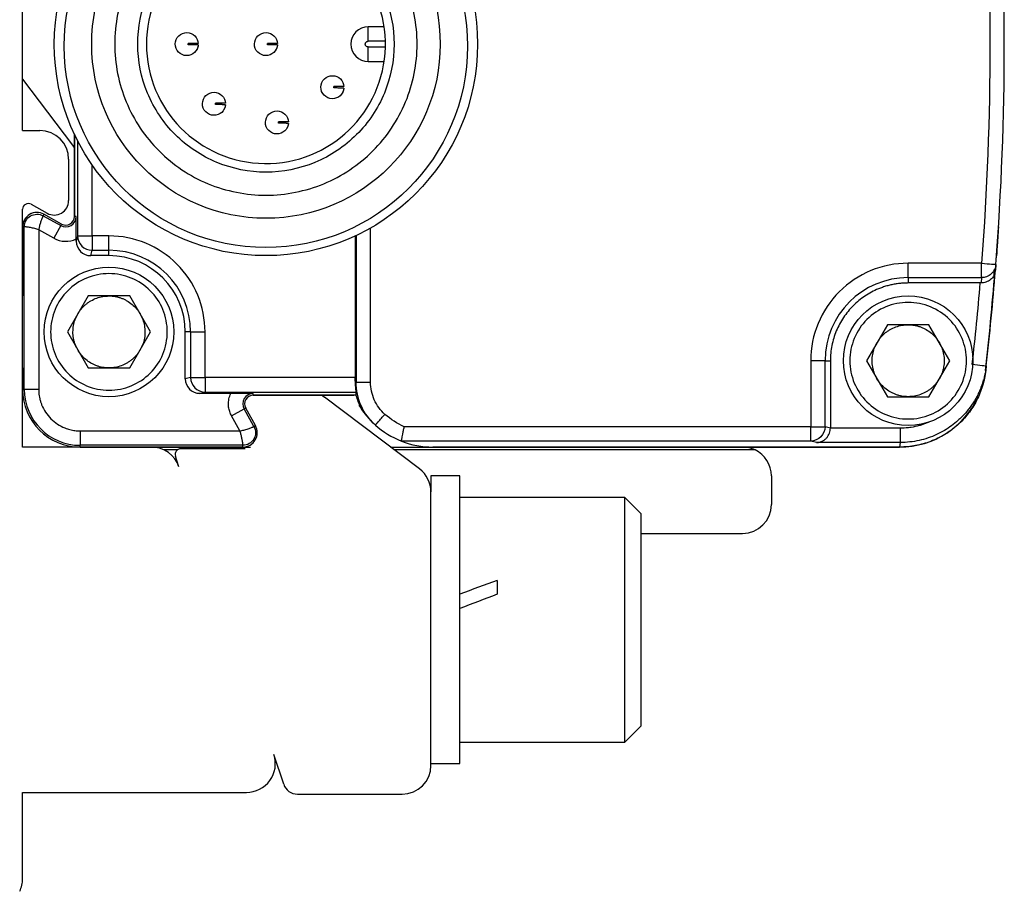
# Model space of a CAD drawing. Header units: millimetres. Extents: x 16 to 683, y 16 to 524.
# Tile 8 of 18: x 92 to 126, y 190 to 220. Entities that reach past the tile are written whole.
import ezdxf

# ---------------------------------------------------------------- set-up
doc = ezdxf.new("R2010")
doc.units = ezdxf.units.MM
doc.header["$LTSCALE"] = 2.5

msp = doc.modelspace()

# ---------------------------------------------------------------- linework, layer by layer
for p, q in [((92.255, 215.994), (92.255, 225.344)), ((104.255, 219.094), (104.255, 219.594)), ((104.812, 219.594), (104.255, 219.594)), ((104.854, 219.094), (104.255, 219.094)), ((104.255, 218.894), (104.854, 218.894)), ((104.255, 218.394), (104.255, 218.894)), ((104.255, 218.394), (104.812, 218.394)), ((92.255, 217.775), (93.993, 215.482)), ((92.255, 215.994), (92.855, 215.994)), ((94.055, 215.864), (94.055, 213.004)), ((94.055, 213.004), (94.055, 215.864)), ((94.167, 215.636), (94.167, 212.33)), ((93.855, 214.994), (93.855, 213.555)), ((94.667, 212.33), (94.667, 214.803)), ((92.552, 213.429), (93.112, 213.118)), ((92.255, 212.644), (92.255, 213.254)), ((92.998, 213.081), (92.968, 213.028)), ((92.968, 213.028), (93.58, 212.688)), ((93.61, 212.742), (92.998, 213.081)), ((93.61, 212.742), (92.998, 213.081)), ((94.116, 213.004), (94.055, 213.004)), ((93.58, 212.688), (93.337, 212.251)), ((93.58, 212.688), (93.61, 212.742)), ((92.255, 212.644), (92.255, 210.244)), ((92.316, 212.644), (92.255, 212.644)), ((92.255, 206.994), (92.255, 212.644)), ((92.316, 206.994), (92.316, 212.644)), ((92.816, 212.541), (92.816, 206.994)), ((93.337, 212.251), (92.816, 212.541)), ((94.167, 212.33), (94.121, 212.144)), ((94.167, 212.33), (94.667, 212.33)), ((95.255, 212.33), (94.667, 212.33)), ((94.667, 212.33), (94.667, 211.83)), ((95.255, 211.83), (95.255, 212.33)), ((103.802, 212.328), (103.802, 207.406)), ((103.838, 212.345), (103.838, 207.249)), ((104.338, 207.249), (104.338, 212.605)), ((94.121, 212.144), (94.121, 212.224)), ((94.621, 211.644), (94.667, 211.83)), ((95.255, 211.644), (94.621, 211.644)), ((94.667, 211.83), (95.255, 211.83)), ((95.255, 211.644), (95.255, 211.83)), ((125.552, 211.38), (123.005, 211.38)), ((123.005, 210.88), (123.005, 211.38)), ((126.05, 211.341), (126.034, 211.138)), ((126.034, 211.138), (126.048, 211.317)), ((125.99, 210.972), (126.005, 211.169)), ((123.005, 210.88), (125.552, 210.88)), ((123.005, 210.88), (123.005, 210.694)), ((125.497, 210.694), (123.005, 210.694)), ((125.552, 210.88), (125.537, 210.694)), ((94.534, 210.244), (93.812, 208.994)), ((95.977, 210.244), (94.534, 210.244)), ((96.699, 208.994), (95.977, 210.244)), ((122.284, 209.244), (121.562, 207.994)), ((123.727, 209.244), (122.284, 209.244)), ((124.449, 207.994), (123.727, 209.244)), ((93.812, 208.994), (94.534, 207.744)), ((95.977, 207.744), (96.699, 208.994)), ((98.091, 208.994), (97.905, 208.994)), ((97.905, 207.359), (97.905, 208.994)), ((98.091, 208.994), (98.091, 207.406)), ((98.091, 208.994), (98.591, 208.994)), ((98.591, 207.406), (98.591, 208.994)), ((119.62, 207.994), (119.62, 205.702)), ((120.12, 207.994), (119.62, 207.994)), ((120.12, 205.702), (120.12, 207.994)), ((120.12, 207.994), (120.305, 207.994)), ((120.305, 207.994), (120.305, 205.653)), ((121.562, 207.994), (122.284, 206.744)), ((123.727, 206.744), (124.449, 207.994)), ((92.255, 207.744), (92.255, 206.994)), ((94.534, 207.744), (95.977, 207.744)), ((125.717, 207.816), (125.699, 207.654)), ((98.091, 207.406), (97.905, 207.359)), ((98.091, 207.406), (98.591, 207.406)), ((98.591, 207.406), (98.591, 206.906)), ((103.802, 207.406), (98.591, 207.406)), ((103.838, 207.249), (103.802, 207.283)), ((125.601, 207.163), (125.619, 207.325)), ((92.255, 206.994), (92.316, 206.994)), ((92.255, 204.994), (92.255, 206.994)), ((92.816, 206.994), (92.316, 206.994)), ((98.405, 206.86), (98.591, 206.906)), ((99.485, 206.86), (98.405, 206.86)), ((98.591, 206.906), (103.836, 206.906)), ((100.265, 206.794), (100.265, 206.855)), ((100.265, 206.794), (103.755, 206.794)), ((103.829, 206.794), (100.265, 206.794)), ((106.039, 204.234), (102.743, 206.731)), ((122.284, 206.744), (123.727, 206.744)), ((99.512, 206.076), (99.949, 206.319)), ((100.003, 206.348), (99.949, 206.319)), ((100.289, 205.707), (99.949, 206.319)), ((100.343, 205.737), (100.003, 206.348)), ((100.343, 205.737), (100.003, 206.348)), ((99.802, 205.555), (99.512, 206.076)), ((104.307, 205.959), (104.362, 205.899)), ((94.255, 205.555), (99.802, 205.555)), ((94.255, 205.555), (94.255, 205.055)), ((100.289, 205.707), (100.343, 205.737)), ((119.62, 205.702), (105.507, 205.702)), ((120.305, 205.653), (120.12, 205.702)), ((122.736, 205.651), (120.305, 205.653)), ((119.62, 205.202), (105.408, 205.202)), ((119.822, 205.151), (119.62, 205.202)), ((122.736, 205.151), (119.822, 205.151)), ((122.718, 204.994), (122.736, 205.151)), ((94.255, 204.994), (92.255, 204.994)), ((99.905, 205.055), (94.255, 205.055)), ((94.255, 204.994), (94.255, 205.055)), ((94.255, 204.994), (99.905, 204.994)), ((99.905, 204.994), (94.255, 204.994)), ((97.631, 204.894), (97.168, 204.894)), ((99.99, 204.934), (97.752, 204.934)), ((99.905, 204.994), (99.905, 205.055)), ((99.905, 204.994), (100.169, 204.994)), ((105.036, 204.994), (106.505, 204.994)), ((117.691, 204.894), (105.168, 204.894)), ((106.505, 204.994), (122.708, 204.994)), ((122.718, 204.994), (106.505, 204.994)), ((97.682, 204.308), (97.562, 204.672)), ((107.435, 203.994), (106.435, 203.994)), ((106.435, 203.994), (106.435, 203.437)), ((107.435, 193.994), (107.435, 203.994)), ((118.255, 203.994), (118.255, 202.994)), ((106.435, 193.934), (106.435, 203.437)), ((113.168, 203.244), (107.435, 203.244)), ((113.735, 202.677), (113.168, 203.244)), ((113.168, 194.744), (113.168, 203.244)), ((113.735, 195.311), (113.735, 202.677)), ((113.735, 201.994), (117.255, 201.994)), ((108.735, 200.363), (108.735, 199.88)), ((113.168, 194.744), (113.735, 195.311)), ((107.435, 194.744), (113.168, 194.744)), ((101.322, 193.278), (100.982, 194.308)), ((106.435, 193.994), (107.435, 193.994)), ((92.255, 189.994), (92.255, 192.994)), ((92.255, 192.994), (100.032, 192.994)), ((101.796, 192.934), (105.435, 192.934))]:
    msp.add_line(p, q)
at = {"flags": 128}
for points in [[(93.993, 215.482), (94.039, 215.415), (94.055, 215.389)], [(102.65, 206.794), (102.676, 206.778), (102.743, 206.731)]]:
    msp.add_lwpolyline(points, dxfattribs=at)
for centre, radius in [((100.705, 218.994), 7.35), ((100.703, 218.924), 7), ((100.706, 218.994), 6.051), ((95.255, 208.994), 2.25), ((123.005, 207.994), 2.25)]:
    msp.add_circle(centre, radius)
for centre, radius, start, end in [((26.344, 218.994), 100, 355.61093, 4.38907), ((100.705, 218.994), 4.15, 1.3808, 358.6192), ((104.255, 218.994), 0.6, 90, 270), ((92.855, 214.994), 1, 0, 90), ((92.455, 213.254), 0.2, 60.9454, 180), ((93.355, 213.555), 0.5, 240.9454, 0), ((92.755, 212.644), 0.5, 60.9454, 180), ((93.755, 213.004), 0.361, 240.9454, 0), ((93.755, 213.004), 0.3, 240.9454, 0), ((93.755, 213.004), 0.3, 240.9454, 360), ((94.667, 212.33), 0.5, 180.0368, 269.9959), ((95.255, 208.994), 2.836, 0, 90), ((95.255, 208.994), 2.65, 0, 90), ((34.149, 218.417), 92.173, 355.73636, 355.78333), ((26.333, 218.994), 100, 353.48853, 355.454), ((26.344, 218.994), 100, 353.58198, 355.49395), ((123.005, 207.994), 2.886, 90, 180), ((98.591, 207.406), 0.5, 180.0041, 269.9632), ((94.255, 206.994), 2, 180, 270), ((94.255, 206.994), 2, 180, 270), ((94.255, 206.994), 1.939, 180, 270), ((100.265, 206.494), 0.361, 90, 209.0546), ((100.265, 206.494), 0.3, 90, 209.0546), ((100.265, 206.494), 0.3, 90, 209.0546), ((122.708, 207.994), 3, 270, 336.1835), ((106.505, 207.995), 3.001, 211.1297, 225.3471), ((99.905, 205.494), 0.5, 270, 29.0546), ((106.505, 207.995), 3.001, 228.2066, 248.5571), ((106.505, 207.995), 3.001, 248.5572, 270), ((96.732, 203.994), 1, 18.2629, 90), ((97.752, 204.734), 0.2, 90, 198.2629), ((117.255, 203.994), 1, 64.1581, 90), ((117.255, 203.994), 1, 0, 64.1581), ((105.435, 203.437), 1, 0.0001, 52.8533), ((117.255, 202.994), 1, 270, 0), ((100.032, 193.994), 1, 270, 18.2629), ((105.435, 193.934), 1, 270, 0), ((101.796, 193.434), 0.5, 198.2629, 270), ((91.255, 189.994), 1, 334.1581, 0)]:
    msp.add_arc(centre, radius, start, end)
for centre, major_axis, ratio, start_param, end_param in [((94.621, 212.144), (0.121, 0.485), 0.999353, 1.815838, 3.386329), ((98.406, 207.36), (0.485, 0.121), 0.999353, 2.896856, 4.467348), ((103.8, 207.406), (0, 0.5), 0.003491, 4.46474, 4.712389), ((107.435, 198.994), (11.046, 4.179), 0.070182, 1.426333, 1.544253), ((108.735, 198.994), (11.046, 4.179), 0.070182, 1.544253, 1.662173)]:
    msp.add_ellipse(centre, major_axis=major_axis, ratio=ratio, start_param=start_param, end_param=end_param)
for points in [[(125.552, 226.609), (125.941, 221.539), (125.941, 216.449), (125.552, 211.38)], [(104.854, 218.894), (104.855, 218.927), (104.856, 218.994), (104.855, 219.061), (104.854, 219.094)], [(93.337, 212.251), (93.579, 212.117), (93.87, 212.107), (94.121, 212.224)], [(125.552, 211.38), (125.827, 211.358), (126.05, 211.341), (126.05, 211.341)], [(125.497, 210.694), (125.417, 209.743), (125.327, 208.82), (125.22, 207.872)], [(125.537, 210.694), (125.524, 210.694), (125.51, 210.694), (125.497, 210.694)], [(105.507, 205.702), (105.263, 205.808), (105.037, 205.953), (104.839, 206.13)]]:
    msp.add_open_spline(points, degree=3)
for points, knots in [([(100.705, 224.244), (101.392, 224.244), (102.079, 224.107), (103.349, 223.582), (103.932, 223.192), (104.903, 222.22), (105.293, 221.638), (105.819, 220.368), (105.955, 219.681), (105.955, 218.307), (105.819, 217.62), (105.293, 216.35), (104.903, 215.768), (103.932, 214.796), (103.349, 214.407), (102.079, 213.881), (101.392, 213.744), (100.018, 213.744), (99.331, 213.881), (98.061, 214.407), (97.479, 214.796), (96.507, 215.768), (96.118, 216.35), (95.592, 217.62), (95.455, 218.307), (95.455, 219.681), (95.592, 220.368), (96.118, 221.638), (96.507, 222.22), (97.479, 223.192), (98.061, 223.582), (99.331, 224.107), (100.018, 224.244), (100.705, 224.244)], [0, 0, 0, 0, 0.0625, 0.0625, 0.125, 0.125, 0.1875, 0.1875, 0.25, 0.25, 0.3125, 0.3125, 0.375, 0.375, 0.4375, 0.4375, 0.5, 0.5, 0.5625, 0.5625, 0.625, 0.625, 0.6875, 0.6875, 0.75, 0.75, 0.8125, 0.8125, 0.875, 0.875, 0.9375, 0.9375, 1, 1, 1, 1]), ([(100.705, 214.544), (101.288, 214.544), (101.87, 214.66), (102.946, 215.106), (103.44, 215.436), (104.264, 216.259), (104.594, 216.753), (105.039, 217.829), (105.155, 218.412), (105.155, 219.577), (105.039, 220.159), (104.594, 221.235), (104.264, 221.729), (103.44, 222.553), (102.946, 222.882), (101.87, 223.328), (101.288, 223.444), (100.123, 223.444), (99.54, 223.328), (98.464, 222.882), (97.971, 222.553), (97.147, 221.729), (96.817, 221.235), (96.371, 220.159), (96.255, 219.577), (96.255, 218.412), (96.371, 217.829), (96.817, 216.753), (97.147, 216.259), (97.971, 215.436), (98.464, 215.106), (99.54, 214.66), (100.123, 214.544), (100.705, 214.544)], [0, 0, 0, 0, 0.0625, 0.0625, 0.125, 0.125, 0.1875, 0.1875, 0.25, 0.25, 0.3125, 0.3125, 0.375, 0.375, 0.4375, 0.4375, 0.5, 0.5, 0.5625, 0.5625, 0.625, 0.625, 0.6875, 0.6875, 0.75, 0.75, 0.8125, 0.8125, 0.875, 0.875, 0.9375, 0.9375, 1, 1, 1, 1]), ([(97.556, 219), (97.557, 219.105), (97.602, 219.208), (97.752, 219.354), (97.857, 219.396), (97.962, 219.394)], [0, 0, 0, 0, 0.5, 0.5, 1, 1, 1, 1]), ([(97.962, 219.394), (98.062, 219.393), (98.162, 219.351), (98.306, 219.212), (98.35, 219.114), (98.355, 219.013)], [0, 0, 0, 0, 0.5, 0.5, 1, 1, 1, 1]), ([(100.306, 219), (100.307, 219.105), (100.352, 219.208), (100.502, 219.354), (100.607, 219.396), (100.712, 219.394)], [0, 0, 0, 0, 0.5, 0.5, 1, 1, 1, 1]), ([(100.712, 219.394), (100.812, 219.393), (100.912, 219.351), (101.056, 219.212), (101.1, 219.114), (101.105, 219.013)], [0, 0, 0, 0, 0.5, 0.5, 1, 1, 1, 1]), ([(97.95, 218.594), (97.845, 218.596), (97.741, 218.64), (97.596, 218.791), (97.554, 218.895), (97.556, 219)], [0, 0, 0, 0, 0.5, 0.5, 1, 1, 1, 1]), ([(98.354, 218.963), (98.347, 218.863), (98.299, 218.766), (98.151, 218.631), (98.05, 218.593), (97.95, 218.594)], [0, 0, 0, 0, 0.5, 0.5, 1, 1, 1, 1]), ([(98.005, 218.968), (98.005, 218.977), (98.005, 218.993), (98.006, 219.01), (98.006, 219.018)], [0, 0, 0, 0, 0.4998994, 1, 1, 1, 1]), ([(98.354, 218.963), (98.354, 218.963), (98.352, 218.963), (98.338, 218.963), (98.318, 218.964), (98.294, 218.964), (98.266, 218.964), (98.23, 218.965), (98.185, 218.966), (98.123, 218.967), (98.064, 218.966), (98.02, 218.968), (98.005, 218.968)], [0, 0, 0, 0, 0.1288468, 0.2512342, 0.3637651, 0.4641116, 0.550973, 0.6242149, 0.7487895, 0.8351879, 0.9426524, 1, 1, 1, 1]), ([(98.355, 219.013), (98.354, 219.013), (98.353, 219.013), (98.341, 219.013), (98.312, 219.014), (98.263, 219.015), (98.189, 219.016), (98.132, 219.017), (98.071, 219.017), (98.027, 219.018), (98.006, 219.018)], [0, 0, 0, 0, 0.119925, 0.237396, 0.35325, 0.623999, 0.733626, 0.835315, 0.920241, 1, 1, 1, 1]), ([(98.354, 218.963), (98.353, 218.951), (98.351, 218.927), (98.343, 218.894), (98.334, 218.865), (98.324, 218.838), (98.314, 218.816), (98.309, 218.806), (98.306, 218.801)], [0, 0, 0, 0, 0.163535, 0.324786, 0.488928, 0.660878, 0.835951, 1, 1, 1, 1]), ([(100.7, 218.594), (100.595, 218.596), (100.491, 218.64), (100.346, 218.791), (100.304, 218.895), (100.306, 219)], [0, 0, 0, 0, 0.5, 0.5, 1, 1, 1, 1]), ([(101.104, 218.963), (101.097, 218.863), (101.049, 218.766), (100.901, 218.631), (100.8, 218.593), (100.7, 218.594)], [0, 0, 0, 0, 0.5, 0.5, 1, 1, 1, 1]), ([(100.755, 218.968), (100.755, 218.977), (100.755, 218.993), (100.756, 219.01), (100.756, 219.018)], [0, 0, 0, 0, 0.499899, 1, 1, 1, 1]), ([(101.104, 218.963), (101.104, 218.963), (101.102, 218.963), (101.088, 218.963), (101.068, 218.964), (101.044, 218.964), (101.016, 218.964), (100.98, 218.965), (100.935, 218.966), (100.873, 218.967), (100.814, 218.966), (100.77, 218.968), (100.755, 218.968)], [0, 0, 0, 0, 0.128847, 0.251234, 0.363765, 0.464112, 0.550973, 0.624215, 0.74879, 0.835188, 0.942652, 1, 1, 1, 1]), ([(101.105, 219.013), (101.104, 219.013), (101.103, 219.013), (101.091, 219.013), (101.062, 219.014), (101.013, 219.015), (100.939, 219.016), (100.882, 219.017), (100.821, 219.017), (100.777, 219.018), (100.756, 219.018)], [0, 0, 0, 0, 0.119925, 0.237396, 0.35325, 0.623999, 0.733626, 0.835315, 0.920241, 1, 1, 1, 1]), ([(101.104, 218.963), (101.103, 218.951), (101.101, 218.927), (101.093, 218.894), (101.084, 218.865), (101.074, 218.838), (101.064, 218.816), (101.059, 218.806), (101.056, 218.801)], [0, 0, 0, 0, 0.163535, 0.324786, 0.488928, 0.660878, 0.835951, 1, 1, 1, 1]), ([(104.155, 218.994), (104.156, 219.001), (104.156, 219.014), (104.164, 219.039), (104.179, 219.061), (104.2, 219.078), (104.217, 219.087), (104.236, 219.093), (104.249, 219.094), (104.255, 219.094)], [0, 0, 0, 0, 0.125776, 0.251824, 0.49958, 0.628262, 0.751249, 0.875688, 1, 1, 1, 1]), ([(104.255, 218.894), (104.249, 218.894), (104.235, 218.895), (104.21, 218.903), (104.188, 218.918), (104.171, 218.938), (104.162, 218.956), (104.156, 218.975), (104.156, 218.988), (104.155, 218.994)], [0, 0, 0, 0, 0.125776, 0.251824, 0.49958, 0.628262, 0.751249, 0.875688, 1, 1, 1, 1]), ([(102.612, 217.502), (102.614, 217.607), (102.658, 217.711), (102.809, 217.856), (102.913, 217.898), (103.018, 217.896)], [0, 0, 0, 0, 0.5, 0.5, 1, 1, 1, 1]), ([(103.018, 217.896), (103.118, 217.895), (103.218, 217.854), (103.362, 217.714), (103.407, 217.616), (103.411, 217.515)], [0, 0, 0, 0, 0.5, 0.5, 1, 1, 1, 1]), ([(103.006, 217.096), (102.901, 217.098), (102.798, 217.143), (102.652, 217.293), (102.61, 217.398), (102.612, 217.502)], [0, 0, 0, 0, 0.5, 0.5, 1, 1, 1, 1]), ([(103.411, 217.465), (103.403, 217.365), (103.356, 217.269), (103.207, 217.133), (103.106, 217.095), (103.006, 217.096)], [0, 0, 0, 0, 0.5, 0.5, 1, 1, 1, 1]), ([(103.062, 217.471), (103.061, 217.479), (103.061, 217.496), (103.062, 217.512), (103.062, 217.521)], [0, 0, 0, 0, 0.499899, 1, 1, 1, 1]), ([(103.412, 217.515), (103.411, 217.515), (103.409, 217.515), (103.397, 217.516), (103.368, 217.516), (103.319, 217.517), (103.245, 217.518), (103.188, 217.519), (103.127, 217.52), (103.083, 217.52), (103.062, 217.521)], [0, 0, 0, 0, 0.119925, 0.237396, 0.35325, 0.623999, 0.733626, 0.835315, 0.920241, 1, 1, 1, 1]), ([(103.411, 217.465), (103.41, 217.465), (103.408, 217.465), (103.395, 217.466), (103.375, 217.466), (103.35, 217.466), (103.323, 217.467), (103.287, 217.467), (103.242, 217.468), (103.18, 217.469), (103.121, 217.469), (103.077, 217.47), (103.062, 217.471)], [0, 0, 0, 0, 0.1288468, 0.2512342, 0.3637651, 0.4641116, 0.550973, 0.6242149, 0.7487895, 0.8351879, 0.9426524, 1, 1, 1, 1]), ([(103.411, 217.465), (103.409, 217.453), (103.407, 217.43), (103.4, 217.397), (103.391, 217.367), (103.381, 217.341), (103.37, 217.318), (103.365, 217.308), (103.362, 217.303)], [0, 0, 0, 0, 0.163535, 0.324786, 0.488928, 0.660878, 0.835951, 1, 1, 1, 1]), ([(98.501, 216.925), (98.503, 217.029), (98.548, 217.133), (98.698, 217.279), (98.803, 217.32), (98.907, 217.319)], [0, 0, 0, 0, 0.5, 0.5, 1, 1, 1, 1]), ([(98.907, 217.319), (99.008, 217.317), (99.107, 217.276), (99.252, 217.136), (99.296, 217.038), (99.301, 216.938)], [0, 0, 0, 0, 0.5, 0.5, 1, 1, 1, 1]), ([(98.895, 216.519), (98.791, 216.52), (98.687, 216.565), (98.541, 216.715), (98.5, 216.82), (98.501, 216.925)], [0, 0, 0, 0, 0.5, 0.5, 1, 1, 1, 1]), ([(99.3, 216.888), (99.292, 216.787), (99.245, 216.691), (99.097, 216.555), (98.996, 216.517), (98.895, 216.519)], [0, 0, 0, 0, 0.5, 0.5, 1, 1, 1, 1]), ([(98.951, 216.893), (98.951, 216.901), (98.951, 216.918), (98.951, 216.935), (98.952, 216.943)], [0, 0, 0, 0, 0.499899, 1, 1, 1, 1]), ([(99.3, 216.888), (99.299, 216.888), (99.298, 216.888), (99.284, 216.888), (99.264, 216.888), (99.239, 216.889), (99.212, 216.889), (99.176, 216.89), (99.131, 216.89), (99.069, 216.892), (99.01, 216.891), (98.966, 216.892), (98.951, 216.893)], [0, 0, 0, 0, 0.128847, 0.251234, 0.363765, 0.464112, 0.550973, 0.624215, 0.74879, 0.835188, 0.942652, 1, 1, 1, 1]), ([(99.301, 216.938), (99.3, 216.938), (99.299, 216.938), (99.286, 216.938), (99.258, 216.938), (99.209, 216.939), (99.135, 216.94), (99.077, 216.941), (99.017, 216.942), (98.973, 216.943), (98.952, 216.943)], [0, 0, 0, 0, 0.119925, 0.237396, 0.35325, 0.623999, 0.733626, 0.835315, 0.920241, 1, 1, 1, 1]), ([(99.3, 216.888), (99.299, 216.876), (99.296, 216.852), (99.289, 216.819), (99.28, 216.789), (99.27, 216.763), (99.26, 216.741), (99.254, 216.731), (99.252, 216.726)], [0, 0, 0, 0, 0.163535, 0.324786, 0.488928, 0.660878, 0.835951, 1, 1, 1, 1]), ([(100.688, 216.277), (100.69, 216.382), (100.735, 216.485), (100.885, 216.631), (100.99, 216.672), (101.094, 216.671)], [0, 0, 0, 0, 0.5, 0.5, 1, 1, 1, 1]), ([(101.094, 216.671), (101.195, 216.669), (101.294, 216.628), (101.439, 216.488), (101.483, 216.39), (101.488, 216.29)], [0, 0, 0, 0, 0.5, 0.5, 1, 1, 1, 1]), ([(101.082, 215.871), (100.978, 215.872), (100.874, 215.917), (100.728, 216.067), (100.687, 216.172), (100.688, 216.277)], [0, 0, 0, 0, 0.5, 0.5, 1, 1, 1, 1]), ([(101.487, 216.24), (101.479, 216.14), (101.432, 216.043), (101.283, 215.908), (101.183, 215.869), (101.082, 215.871)], [0, 0, 0, 0, 0.5, 0.5, 1, 1, 1, 1]), ([(101.138, 216.245), (101.138, 216.254), (101.138, 216.27), (101.138, 216.287), (101.139, 216.295)], [0, 0, 0, 0, 0.499899, 1, 1, 1, 1]), ([(101.487, 216.24), (101.486, 216.24), (101.485, 216.24), (101.471, 216.24), (101.451, 216.24), (101.426, 216.241), (101.399, 216.241), (101.363, 216.242), (101.318, 216.242), (101.256, 216.244), (101.197, 216.243), (101.153, 216.245), (101.138, 216.245)], [0, 0, 0, 0, 0.128847, 0.251234, 0.363765, 0.464112, 0.550973, 0.624215, 0.74879, 0.835188, 0.942652, 1, 1, 1, 1]), ([(101.488, 216.29), (101.487, 216.29), (101.486, 216.29), (101.473, 216.29), (101.445, 216.291), (101.396, 216.291), (101.322, 216.292), (101.264, 216.293), (101.203, 216.294), (101.16, 216.295), (101.139, 216.295)], [0, 0, 0, 0, 0.119925, 0.237396, 0.35325, 0.623999, 0.733626, 0.835315, 0.920241, 1, 1, 1, 1]), ([(101.487, 216.24), (101.486, 216.228), (101.483, 216.204), (101.476, 216.171), (101.467, 216.141), (101.457, 216.115), (101.447, 216.093), (101.441, 216.083), (101.439, 216.078)], [0, 0, 0, 0, 0.1635349, 0.3247857, 0.4889281, 0.6608777, 0.8359508, 1, 1, 1, 1]), ([(92.998, 213.081), (92.922, 213.123), (92.836, 213.145), (92.662, 213.143), (92.576, 213.119), (92.427, 213.031), (92.364, 212.968), (92.278, 212.817), (92.255, 212.731), (92.255, 212.644)], [0, 0, 0, 0, 0.25, 0.25, 0.5, 0.5, 0.75, 0.75, 1, 1, 1, 1]), ([(92.316, 212.644), (92.316, 212.72), (92.337, 212.796), (92.412, 212.928), (92.467, 212.984), (92.598, 213.061), (92.674, 213.082), (92.826, 213.084), (92.902, 213.065), (92.968, 213.028)], [0, 0, 0, 0, 0.25, 0.25, 0.5, 0.5, 0.75, 0.75, 1, 1, 1, 1]), ([(92.968, 213.028), (92.968, 213.027), (92.967, 213.025), (92.961, 213.012), (92.953, 212.994), (92.943, 212.972), (92.932, 212.946), (92.921, 212.919), (92.902, 212.869), (92.874, 212.786), (92.839, 212.665), (92.824, 212.581), (92.816, 212.541)], [0, 0, 0, 0, 0.086831, 0.168364, 0.244607, 0.315573, 0.381277, 0.441739, 0.496984, 0.677533, 0.844846, 1, 1, 1, 1]), ([(94.121, 212.224), (94.121, 212.249), (94.121, 212.297), (94.121, 212.367), (94.121, 212.435), (94.121, 212.499), (94.12, 212.559), (94.12, 212.615), (94.119, 212.682), (94.119, 212.76), (94.118, 212.841), (94.117, 212.923), (94.117, 212.974), (94.116, 213.004)], [0, 0, 0, 0, 0.0762578, 0.1511543, 0.2245223, 0.2962126, 0.3661087, 0.4341366, 0.5002701, 0.6228128, 0.7500759, 0.8558694, 1, 1, 1, 1]), ([(92.816, 212.541), (92.793, 212.549), (92.746, 212.565), (92.674, 212.586), (92.601, 212.603), (92.53, 212.617), (92.461, 212.629), (92.401, 212.637), (92.357, 212.642), (92.324, 212.644), (92.319, 212.644), (92.316, 212.644)], [0, 0, 0, 0, 0.092661, 0.189107, 0.289614, 0.39443, 0.503767, 0.626513, 0.750926, 0.853312, 1, 1, 1, 1]), ([(98.591, 208.994), (98.591, 209.879), (98.239, 210.727), (96.988, 211.978), (96.14, 212.33), (95.255, 212.33)], [0, 0, 0, 0, 0.5, 0.5, 1, 1, 1, 1]), ([(126.142, 212.644), (126.133, 212.512), (126.125, 212.382), (126.108, 212.14), (126.101, 212.029), (126.088, 211.844), (126.082, 211.769), (126.075, 211.667), (126.073, 211.64), (126.073, 211.64)], [0, 0, 0, 0, 0.25, 0.25, 0.5, 0.5, 0.75, 0.75, 1, 1, 1, 1]), ([(123.005, 211.38), (122.107, 211.38), (121.246, 211.023), (119.977, 209.753), (119.62, 208.892), (119.62, 207.994)], [0, 0, 0, 0, 0.5, 0.5, 1, 1, 1, 1]), ([(125.552, 210.88), (125.552, 210.884), (125.552, 210.94), (125.552, 211.124), (125.552, 211.252), (125.552, 211.38)], [0, 0, 0, 0, 0.5, 0.5, 1, 1, 1, 1]), ([(126.05, 211.341), (126.046, 211.285), (126.031, 211.225), (125.978, 211.111), (125.939, 211.057), (125.844, 210.969), (125.787, 210.934), (125.669, 210.89), (125.608, 210.88), (125.552, 210.88)], [0, 0, 0, 0, 0.25, 0.25, 0.5, 0.5, 0.75, 0.75, 1, 1, 1, 1]), ([(95.255, 211.019), (95.52, 211.019), (95.785, 210.966), (96.275, 210.764), (96.5, 210.613), (96.875, 210.239), (97.025, 210.014), (97.228, 209.524), (97.28, 209.259), (97.28, 208.729), (97.228, 208.464), (97.025, 207.974), (96.875, 207.75), (96.5, 207.375), (96.275, 207.225), (95.785, 207.022), (95.52, 206.969), (94.99, 206.969), (94.725, 207.022), (94.235, 207.225), (94.011, 207.375), (93.636, 207.75), (93.486, 207.974), (93.283, 208.464), (93.23, 208.729), (93.23, 209.259), (93.283, 209.524), (93.486, 210.014), (93.636, 210.239), (94.011, 210.613), (94.235, 210.764), (94.725, 210.966), (94.99, 211.019), (95.255, 211.019)], [0, 0, 0, 0, 0.0625, 0.0625, 0.125, 0.125, 0.1875, 0.1875, 0.25, 0.25, 0.3125, 0.3125, 0.375, 0.375, 0.4375, 0.4375, 0.5, 0.5, 0.5625, 0.5625, 0.625, 0.625, 0.6875, 0.6875, 0.75, 0.75, 0.8125, 0.8125, 0.875, 0.875, 0.9375, 0.9375, 1, 1, 1, 1]), ([(125.985, 210.973), (125.983, 210.965), (125.966, 210.904), (125.876, 210.81), (125.744, 210.73), (125.625, 210.698), (125.566, 210.695), (125.537, 210.694)], [0, 0, 0, 0, 0.051478, 0.41308, 0.729021, 0.86899, 1, 1, 1, 1]), ([(123.005, 210.694), (122.954, 210.693), (122.853, 210.692), (122.702, 210.679), (122.552, 210.658), (122.405, 210.628), (122.258, 210.591), (122.114, 210.544), (121.854, 210.445), (121.495, 210.254), (121.084, 209.915), (120.745, 209.505), (120.537, 209.112), (120.417, 208.779), (120.353, 208.522), (120.313, 208.26), (120.308, 208.083), (120.305, 207.994)], [0, 0, 0, 0, 0.036012, 0.071745, 0.107312, 0.142827, 0.178404, 0.214158, 0.250201, 0.375054, 0.500032, 0.624886, 0.749864, 0.81268, 0.874901, 0.937137, 1, 1, 1, 1]), ([(94.173, 209.619), (94.192, 209.651), (94.23, 209.713), (94.297, 209.8), (94.37, 209.88), (94.45, 209.953), (94.536, 210.019), (94.66, 210.097), (94.825, 210.175), (95.037, 210.234), (95.182, 210.241), (95.255, 210.244)], [0, 0, 0, 0, 0.084395, 0.167521, 0.250016, 0.332533, 0.415725, 0.50023, 0.667603, 0.83245, 1, 1, 1, 1]), ([(95.255, 210.244), (95.292, 210.243), (95.365, 210.242), (95.473, 210.227), (95.579, 210.204), (95.683, 210.171), (95.783, 210.129), (95.913, 210.061), (96.063, 209.957), (96.22, 209.803), (96.298, 209.681), (96.338, 209.619)], [0, 0, 0, 0, 0.084395, 0.167521, 0.250016, 0.332533, 0.415725, 0.50023, 0.667603, 0.83245, 1, 1, 1, 1]), ([(123.005, 210.019), (123.27, 210.019), (123.535, 209.966), (124.025, 209.764), (124.25, 209.613), (124.625, 209.239), (124.775, 209.014), (124.978, 208.524), (125.03, 208.259), (125.03, 207.729), (124.978, 207.464), (124.775, 206.974), (124.625, 206.75), (124.25, 206.375), (124.025, 206.225), (123.535, 206.022), (123.27, 205.969), (122.74, 205.969), (122.475, 206.022), (121.985, 206.225), (121.761, 206.375), (121.386, 206.75), (121.236, 206.974), (121.033, 207.464), (120.98, 207.729), (120.98, 208.259), (121.033, 208.524), (121.236, 209.014), (121.386, 209.239), (121.761, 209.613), (121.985, 209.764), (122.475, 209.966), (122.74, 210.019), (123.005, 210.019)], [0, 0, 0, 0, 0.0625, 0.0625, 0.125, 0.125, 0.1875, 0.1875, 0.25, 0.25, 0.3125, 0.3125, 0.375, 0.375, 0.4375, 0.4375, 0.5, 0.5, 0.5625, 0.5625, 0.625, 0.625, 0.6875, 0.6875, 0.75, 0.75, 0.8125, 0.8125, 0.875, 0.875, 0.9375, 0.9375, 1, 1, 1, 1]), ([(94.173, 208.369), (94.155, 208.401), (94.12, 208.466), (94.078, 208.567), (94.046, 208.67), (94.022, 208.776), (94.008, 208.884), (94.002, 209.03), (94.018, 209.212), (94.073, 209.425), (94.139, 209.554), (94.173, 209.619)], [0, 0, 0, 0, 0.0843955, 0.1675211, 0.2500156, 0.3325326, 0.415725, 0.5002301, 0.667603, 0.8324505, 1, 1, 1, 1]), ([(96.338, 209.619), (96.355, 209.587), (96.39, 209.523), (96.432, 209.422), (96.465, 209.318), (96.488, 209.213), (96.502, 209.104), (96.508, 208.958), (96.493, 208.776), (96.438, 208.563), (96.371, 208.434), (96.338, 208.369)], [0, 0, 0, 0, 0.084395, 0.167521, 0.250016, 0.332533, 0.415725, 0.50023, 0.667603, 0.83245, 1, 1, 1, 1]), ([(121.923, 208.619), (121.942, 208.651), (121.98, 208.713), (122.047, 208.8), (122.12, 208.88), (122.2, 208.953), (122.286, 209.019), (122.41, 209.097), (122.575, 209.175), (122.787, 209.234), (122.932, 209.241), (123.005, 209.244)], [0, 0, 0, 0, 0.0843955, 0.1675211, 0.2500156, 0.3325326, 0.415725, 0.5002301, 0.667603, 0.8324505, 1, 1, 1, 1]), ([(123.005, 209.244), (123.042, 209.243), (123.115, 209.242), (123.223, 209.227), (123.329, 209.204), (123.433, 209.171), (123.533, 209.129), (123.663, 209.061), (123.813, 208.957), (123.97, 208.803), (124.048, 208.681), (124.088, 208.619)], [0, 0, 0, 0, 0.084395, 0.167521, 0.250016, 0.332533, 0.415725, 0.50023, 0.667603, 0.83245, 1, 1, 1, 1]), ([(121.923, 207.369), (121.905, 207.401), (121.87, 207.466), (121.828, 207.567), (121.796, 207.67), (121.772, 207.776), (121.758, 207.884), (121.752, 208.03), (121.768, 208.212), (121.823, 208.425), (121.889, 208.554), (121.923, 208.619)], [0, 0, 0, 0, 0.084395, 0.167521, 0.250016, 0.332533, 0.415725, 0.50023, 0.667603, 0.83245, 1, 1, 1, 1]), ([(124.088, 208.619), (124.105, 208.587), (124.14, 208.523), (124.182, 208.422), (124.215, 208.318), (124.238, 208.213), (124.252, 208.104), (124.258, 207.958), (124.243, 207.776), (124.188, 207.563), (124.121, 207.434), (124.088, 207.369)], [0, 0, 0, 0, 0.084395, 0.167521, 0.250016, 0.332533, 0.415725, 0.50023, 0.667603, 0.83245, 1, 1, 1, 1]), ([(95.255, 207.744), (95.218, 207.745), (95.145, 207.747), (95.037, 207.761), (94.931, 207.784), (94.828, 207.817), (94.727, 207.859), (94.597, 207.927), (94.448, 208.031), (94.291, 208.185), (94.212, 208.307), (94.173, 208.369)], [0, 0, 0, 0, 0.084395, 0.167521, 0.250016, 0.332533, 0.415725, 0.50023, 0.667603, 0.83245, 1, 1, 1, 1]), ([(96.338, 208.369), (96.319, 208.338), (96.281, 208.275), (96.214, 208.189), (96.141, 208.109), (96.061, 208.036), (95.974, 207.969), (95.85, 207.891), (95.685, 207.813), (95.474, 207.755), (95.328, 207.748), (95.255, 207.744)], [0, 0, 0, 0, 0.084395, 0.167521, 0.250016, 0.332533, 0.415725, 0.50023, 0.667603, 0.83245, 1, 1, 1, 1]), ([(125.22, 207.872), (125.352, 207.857), (125.478, 207.843), (125.665, 207.822), (125.717, 207.816), (125.717, 207.816)], [0, 0, 0, 0, 0.5, 0.5, 1, 1, 1, 1]), ([(125.699, 207.654), (125.678, 207.471), (125.641, 207.294), (125.535, 206.947), (125.466, 206.777), (125.298, 206.452), (125.2, 206.299), (124.978, 206.013), (124.852, 205.878), (124.58, 205.635), (124.434, 205.527), (124.124, 205.338), (123.958, 205.256), (123.618, 205.127), (123.443, 205.078), (123.086, 205.011), (122.902, 204.994), (122.718, 204.994)], [0, 0, 0, 0, 0.125, 0.125, 0.25, 0.25, 0.375, 0.375, 0.5, 0.5, 0.625, 0.625, 0.75, 0.75, 0.875, 0.875, 1, 1, 1, 1]), ([(125.717, 207.816), (125.71, 207.76), (125.695, 207.648), (125.661, 207.48), (125.617, 207.31), (125.562, 207.141), (125.497, 206.973), (125.42, 206.807), (125.332, 206.644), (125.233, 206.485), (125.123, 206.332), (125.004, 206.185), (124.874, 206.045), (124.713, 205.891), (124.512, 205.728), (124.264, 205.564), (123.99, 205.42), (123.696, 205.303), (123.385, 205.217), (123.063, 205.162), (122.845, 205.155), (122.736, 205.151)], [0, 0, 0, 0, 0.03846, 0.077693, 0.117655, 0.158299, 0.199567, 0.241399, 0.283727, 0.326477, 0.369572, 0.412931, 0.456467, 0.500095, 0.565458, 0.633612, 0.704158, 0.776624, 0.850476, 0.925135, 1, 1, 1, 1]), ([(103.802, 207.283), (103.802, 207.176), (103.81, 207.081), (103.829, 206.945), (103.836, 206.907), (103.836, 206.906)], [0, 0, 0, 0, 0.5, 0.5, 1, 1, 1, 1]), ([(104.505, 205.758), (104.302, 205.939), (104.129, 206.172), (103.896, 206.692), (103.838, 206.977), (103.838, 207.249)], [0, 0, 0, 0, 0.5, 0.5, 1, 1, 1, 1]), ([(103.838, 207.249), (103.839, 207.249), (103.893, 207.249), (104.078, 207.249), (104.208, 207.249), (104.338, 207.249)], [0, 0, 0, 0, 0.5, 0.5, 1, 1, 1, 1]), ([(104.839, 206.13), (104.682, 206.271), (104.555, 206.444), (104.383, 206.828), (104.338, 207.039), (104.338, 207.249)], [0, 0, 0, 0, 0.5, 0.5, 1, 1, 1, 1]), ([(123.005, 206.744), (122.968, 206.745), (122.895, 206.747), (122.787, 206.761), (122.681, 206.784), (122.578, 206.817), (122.477, 206.859), (122.347, 206.927), (122.198, 207.031), (122.041, 207.185), (121.962, 207.307), (121.923, 207.369)], [0, 0, 0, 0, 0.084395, 0.167521, 0.250016, 0.332533, 0.415725, 0.50023, 0.667603, 0.83245, 1, 1, 1, 1]), ([(124.088, 207.369), (124.069, 207.338), (124.031, 207.275), (123.964, 207.189), (123.891, 207.109), (123.811, 207.036), (123.724, 206.969), (123.6, 206.891), (123.435, 206.813), (123.224, 206.755), (123.078, 206.748), (123.005, 206.744)], [0, 0, 0, 0, 0.084395, 0.167521, 0.250016, 0.332533, 0.415725, 0.50023, 0.667603, 0.83245, 1, 1, 1, 1]), ([(92.816, 206.994), (92.817, 206.958), (92.819, 206.885), (92.831, 206.778), (92.851, 206.672), (92.88, 206.567), (92.936, 206.406), (93.044, 206.198), (93.231, 205.97), (93.459, 205.783), (93.688, 205.664), (93.896, 205.597), (94.074, 205.562), (94.195, 205.557), (94.255, 205.555)], [0, 0, 0, 0, 0.048243, 0.096108, 0.143869, 0.191803, 0.240183, 0.369893, 0.500046, 0.629737, 0.759908, 0.840042, 0.919644, 1, 1, 1, 1]), ([(99.512, 206.076), (99.5, 206.1), (99.475, 206.148), (99.446, 206.224), (99.424, 206.302), (99.41, 206.382), (99.4, 206.504), (99.411, 206.669), (99.46, 206.796), (99.485, 206.86)], [0, 0, 0, 0, 0.100048, 0.199217, 0.298404, 0.398507, 0.500397, 0.748774, 1, 1, 1, 1]), ([(100.265, 206.855), (100.235, 206.856), (100.184, 206.856), (100.102, 206.857), (100.022, 206.858), (99.921, 206.858), (99.8, 206.859), (99.651, 206.86), (99.541, 206.86), (99.485, 206.86)], [0, 0, 0, 0, 0.144207, 0.2500979, 0.3774225, 0.5001261, 0.6573454, 0.8244475, 1, 1, 1, 1]), ([(103.836, 206.906), (103.834, 206.887), (103.83, 206.85), (103.829, 206.812), (103.829, 206.794)], [0, 0, 0, 0, 0.5074056, 1, 1, 1, 1]), ([(103.829, 206.794), (103.87, 206.648), (103.926, 206.51), (104.069, 206.247), (104.156, 206.122), (104.256, 206.008)], [0, 0, 0, 0, 0.5, 0.5, 1, 1, 1, 1]), ([(104.505, 205.758), (104.505, 205.758), (104.513, 205.766), (104.545, 205.802), (104.571, 205.83), (104.636, 205.903), (104.675, 205.947), (104.757, 206.039), (104.799, 206.086), (104.839, 206.13)], [0, 0, 0, 0, 0.25, 0.25, 0.5, 0.5, 0.75, 0.75, 1, 1, 1, 1]), ([(123.732, 205.863), (123.721, 205.857), (123.688, 205.841), (123.615, 205.811), (123.513, 205.774), (123.339, 205.723), (123.145, 205.68), (122.95, 205.659), (122.826, 205.652), (122.761, 205.651), (122.736, 205.651)], [0, 0, 0, 0, 0.037345, 0.105295, 0.230077, 0.354889, 0.63732, 0.808516, 0.92671, 1, 1, 1, 1]), ([(99.802, 205.555), (99.824, 205.559), (99.871, 205.567), (99.942, 205.584), (100.016, 205.605), (100.088, 205.627), (100.154, 205.65), (100.212, 205.673), (100.253, 205.69), (100.282, 205.704), (100.287, 205.706), (100.289, 205.707)], [0, 0, 0, 0, 0.086226, 0.180396, 0.282749, 0.392921, 0.503707, 0.626366, 0.750896, 0.853107, 1, 1, 1, 1]), ([(99.905, 205.055), (99.905, 205.056), (99.905, 205.059), (99.904, 205.073), (99.903, 205.092), (99.9, 205.117), (99.898, 205.145), (99.894, 205.174), (99.886, 205.227), (99.87, 205.313), (99.842, 205.436), (99.815, 205.516), (99.802, 205.555)], [0, 0, 0, 0, 0.087079, 0.168777, 0.245103, 0.316069, 0.38169, 0.441985, 0.496981, 0.677442, 0.844756, 1, 1, 1, 1]), ([(99.905, 204.994), (99.992, 204.994), (100.079, 205.017), (100.229, 205.103), (100.293, 205.166), (100.38, 205.315), (100.404, 205.401), (100.407, 205.575), (100.385, 205.661), (100.343, 205.737)], [0, 0, 0, 0, 0.25, 0.25, 0.5, 0.5, 0.75, 0.75, 1, 1, 1, 1]), ([(100.289, 205.707), (100.326, 205.641), (100.345, 205.565), (100.343, 205.413), (100.322, 205.337), (100.245, 205.206), (100.189, 205.151), (100.057, 205.075), (99.981, 205.055), (99.905, 205.055)], [0, 0, 0, 0, 0.25, 0.25, 0.5, 0.5, 0.75, 0.75, 1, 1, 1, 1]), ([(105.408, 205.202), (105.408, 205.203), (105.408, 205.204), (105.41, 205.215), (105.413, 205.227), (105.417, 205.248), (105.424, 205.285), (105.437, 205.353), (105.455, 205.446), (105.479, 205.566), (105.498, 205.655), (105.507, 205.702)], [0, 0, 0, 0, 0.0807715, 0.1497706, 0.2069975, 0.2524578, 0.373023, 0.5022959, 0.6546372, 0.8205694, 1, 1, 1, 1]), ([(119.62, 205.702), (119.748, 205.702), (119.875, 205.702), (120.059, 205.702), (120.115, 205.702), (120.12, 205.702)], [0, 0, 0, 0, 0.5, 0.5, 1, 1, 1, 1]), ([(120.12, 205.702), (120.12, 205.571), (120.066, 205.441), (119.881, 205.256), (119.751, 205.202), (119.62, 205.202)], [0, 0, 0, 0, 0.5, 0.5, 1, 1, 1, 1]), ([(119.62, 205.202), (119.62, 205.203), (119.62, 205.257), (119.62, 205.442), (119.62, 205.572), (119.62, 205.702)], [0, 0, 0, 0, 0.5, 0.5, 1, 1, 1, 1]), ([(119.822, 205.151), (119.844, 205.152), (119.884, 205.154), (119.939, 205.166), (119.984, 205.181), (120.041, 205.205), (120.106, 205.245), (120.176, 205.31), (120.233, 205.386), (120.274, 205.471), (120.3, 205.561), (120.304, 205.623), (120.305, 205.653)], [0, 0, 0, 0, 0.098216, 0.1828964, 0.2540446, 0.3116693, 0.4529892, 0.5752338, 0.694122, 0.8031457, 0.9042825, 1, 1, 1, 1]), ([(122.736, 205.151), (122.736, 205.152), (122.736, 205.207), (122.736, 205.392), (122.736, 205.521), (122.736, 205.651)], [0, 0, 0, 0, 0.5, 0.5, 1, 1, 1, 1])]:
    msp.add_open_spline(points, degree=3, knots=knots)

doc.saveas('drawing.dxf')
